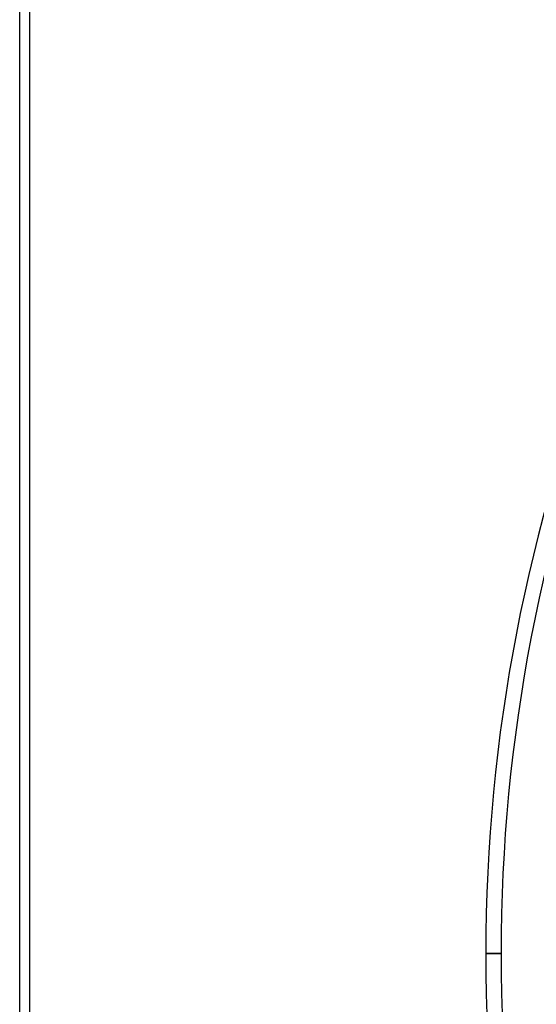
# Model space of a CAD drawing. Header units: millimetres. Extents: x -215 to 215, y -215 to 215.
# Tile 11 of 62: x -215 to -163, y -5 to 93. Entities that reach past the tile are written whole.
import ezdxf

# ---------------------------------------------------------------- set-up
doc = ezdxf.new("R2010")
doc.units = ezdxf.units.MM
doc.layers.add('MAIN-1', color=7, linetype='Continuous')
doc.layers.add('MAIN-2', color=7, linetype='Continuous')

msp = doc.modelspace()

# ---------------------------------------------------------------- linework, layer by layer
at = {"layer": 'MAIN-1'}
for p, q in [((-215, -195), (-215, 195)), ((-166.988, 0), (-168.512, 0))]:
    msp.add_line(p, q, dxfattribs=at)
for radius, start, end in [(168.512, 136.47253, 180.00002), (166.988, 136.56993, 180.00002), (168.512, 179.99998, 223.52747), (166.988, 180.00002, 223.43007)]:
    msp.add_arc((0, 0), radius, start, end, dxfattribs=at)
at = {"layer": 'MAIN-2'}
for p, q in [((-214, -194), (-214, 194)), ((-166.988, 0), (-168.512, 0)), ((-166.988, 0), (-168.512, 0)), ((-168.512, 0), (-166.988, 0)), ((-168.512, 0), (-166.988, 0)), ((-168.512, 0), (-166.988, 0))]:
    msp.add_line(p, q, dxfattribs=at)

doc.saveas('drawing.dxf')
